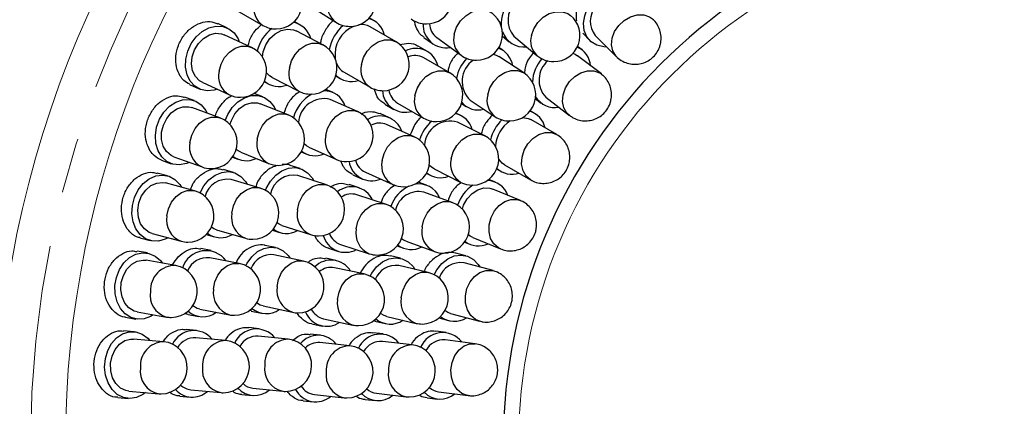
# Model space of a CAD drawing. Header units: millimetres. Extents: x -201 to 202, y 143 to 428.
# Tile 11 of 33: x 66 to 94, y 325 to 337. Entities that reach past the tile are written whole.
import ezdxf

# ---------------------------------------------------------------- set-up
doc = ezdxf.new("R2010")
doc.units = ezdxf.units.MM
doc.header["$LTSCALE"] = 0.25
doc.linetypes.add('CENTER', pattern=[50.8, 31.75, -6.35, 6.35, -6.35])
for name, color, linetype, lineweight in [('BASE', 7, 'Continuous', 20), ('CENTER', 1, 'CENTER', 9), ('COVER', 7, 'Continuous', 20), ('DIMENSION', 6, 'Continuous', 9)]:
    doc.layers.add(name, color=color, linetype=linetype, lineweight=lineweight)
doc.layers.add('PCB ASSY', color=7, linetype='Continuous')
doc.styles.add('VS Standard', font='msgothic.ttc', dxfattribs={"height": 3})
doc.dimstyles.new('VS Standard x0.5', dxfattribs={"dimtxt": 3, "dimasz": 3, "dimexe": 0.5, "dimexo": 0.8, "dimgap": 0.5, "dimtad": 3, "dimlfac": 2, "dimrnd": 0.0001, "dimzin": 9, "dimdsep": 46, "dimtxsty": 'VS Standard', "dimcen": 0, "dimaunit": 1, "dimadec": 0, "dimazin": 2, "dimtfac": 1, "dimtmove": 0, "dimatfit": 3, "dimfxl": 1, "dimtolj": 1, "dimtzin": 0, "dimarcsym": 0})

# ---------------------------------------------------------------- blocks, each defined once
blk = doc.blocks.new('*D309')
at = {"layer": 'Defpoints', "color": 0}
for p in [(94.818, 358.128), (69.27, 339.128), (70.136, 338.628), (53.42, 317.078), (94.818, 290.628)]:
    blk.add_point(p, dxfattribs=at)
at = {"layer": 'DIMENSION', "color": 0, "lineweight": -2}
for p, q in [((68.577, 339.528), (57.981, 345.646)), ((94.818, 289.828), (94.818, 281.842))]:
    blk.add_line(p, q, dxfattribs=at)
blk.add_arc((94.818, 324.378), 42.036, 154.0899, 265.9101, dxfattribs=at)
at = {"layer": 'DIMENSION', "color": 0}
for points in [[(57.449, 342.512), (56.566, 342.98), (58.414, 345.396)], [(91.802, 281.949), (91.838, 282.948), (94.818, 282.342)]]:
    blk.add_solid(points, dxfattribs=at)
at = {"layer": 'DIMENSION', "color": 0, "insert": (60.192, 304.386), "char_height": 3, "attachment_point": 5, "rotation": 300, "style": 'VS Standard'}
blk.add_mtext('\\A1;120%%d', dxfattribs=at)

msp = doc.modelspace()

# ---------------------------------------------------------------- linework, layer by layer
at = {"layer": 'BASE'}
for radius in [30, 28]:
    msp.add_circle((94.8179, 324.3778), radius, dxfattribs=at)
at = {"layer": 'CENTER'}
msp.add_circle((94.8179, 324.3778), 29, dxfattribs=at)
at = {"layer": 'COVER'}
msp.add_circle((94.8179, 324.3778), 15, dxfattribs=at)
at = {"layer": 'PCB ASSY'}
for p, q in [((71.7381, 336.8316), (72.4846, 336.4008)), ((73.8486, 336.9574), (74.5737, 336.4915)), ((71.464, 336.3249), (71.1909, 336.4522)), ((73.5322, 336.4294), (73.3783, 336.5088)), ((75.6654, 336.5424), (75.5341, 336.6181)), ((74.201, 335.8457), (73.4349, 336.2406)), ((76.3057, 335.9275), (75.5592, 336.3583)), ((81.6564, 336.1738), (81.8673, 335.963)), ((72.1554, 335.7682), (71.3742, 336.1323)), ((77.1027, 336.0544), (77.3452, 335.8782)), ((77.4701, 336.0502), (78.1675, 335.5437)), ((79.3559, 336.0911), (79.5484, 335.9296)), ((79.685, 336.0924), (80.3454, 335.5385)), ((82.0176, 336.1134), (82.6271, 335.5041)), ((77.201, 335.6561), (76.9415, 335.8059)), ((79.3681, 335.6873), (79.2511, 335.7643)), ((81.6375, 335.7009), (81.5087, 335.7997)), ((77.8413, 335.0412), (77.0948, 335.4721)), ((79.9716, 335.0363), (79.2514, 335.5098)), ((82.1919, 335.0076), (81.508, 335.5321)), ((74.8094, 335.0591), (75.5559, 334.6283)), ((70.7405, 334.7727), (71.5218, 334.4086)), ((72.5238, 334.7835), (72.6504, 334.7183)), ((72.7478, 334.9072), (73.5139, 334.5124)), ((74.5719, 334.9508), (74.7032, 334.8751)), ((70.3776, 334.7074), (70.6508, 334.5801)), ((74.4988, 334.4737), (74.2903, 334.5665)), ((75.7583, 334.3561), (75.6703, 334.5855)), ((70.5116, 334.244), (70.2284, 334.347)), ((72.483, 334.3515), (72.2341, 334.4511)), ((75.1998, 333.9292), (74.4124, 334.2796)), ((78.4273, 334.2564), (79.1475, 333.7829)), ((80.3015, 334.2996), (80.4659, 334.1735)), ((80.5953, 334.3422), (81.2792, 333.8177)), ((71.249, 333.7496), (70.439, 334.0443)), ((73.2043, 333.834), (72.4041, 334.1543)), ((75.9792, 334.1387), (76.2388, 333.9889)), ((76.345, 334.1729), (77.0916, 333.7421)), ((78.1811, 334.164), (78.3106, 334.0788)), ((80.2723, 333.8836), (80.1538, 333.952)), ((76.1186, 333.7529), (75.8449, 333.8747)), ((78.1596, 333.8173), (78.0211, 333.8868)), ((78.8346, 333.2406), (78.0643, 333.6273)), ((80.9124, 333.2686), (80.166, 333.6994)), ((76.8197, 333.2083), (76.0322, 333.5587)), ((73.582, 332.7747), (73.7161, 332.715)), ((73.8025, 332.9092), (74.59, 332.5587)), ((69.5704, 332.538), (69.8535, 332.435)), ((69.9262, 332.6347), (70.7362, 332.34)), ((71.6145, 332.6257), (71.7679, 332.5643)), ((71.8468, 332.7616), (72.6471, 332.4414)), ((74.7847, 332.3587), (74.7187, 332.5182)), ((71.6361, 332.1833), (71.3473, 332.268)), ((73.5548, 332.2945), (73.2692, 332.3872)), ((77.3913, 332.2868), (78.1616, 331.9001)), ((79.1916, 332.2847), (79.3101, 332.2164)), ((79.4164, 332.4006), (80.1628, 331.9698)), ((69.7442, 332.088), (69.4531, 332.166)), ((72.4033, 331.7367), (71.5762, 331.9794)), ((74.3089, 331.8262), (73.4891, 332.0924)), ((75.0622, 332.116), (75.336, 331.9942)), ((75.4224, 332.1883), (76.2098, 331.8379)), ((77.1709, 332.1597), (77.296, 332.0969)), ((79.156, 331.9037), (78.9645, 331.983)), ((70.5218, 331.6598), (69.6892, 331.8828)), ((75.2411, 331.7469), (74.956, 331.8395)), ((77.1764, 331.8195), (76.9402, 331.9054)), ((79.8709, 331.3776), (79.0746, 331.7072)), ((75.9953, 331.2786), (75.1755, 331.5448)), ((77.9138, 331.3252), (77.1038, 331.6198)), ((71.1539, 330.5401), (71.981, 330.2974)), ((72.761, 330.5283), (72.9602, 330.4636)), ((73.0259, 330.6657), (73.8456, 330.3995)), ((68.9552, 330.3065), (69.2463, 330.2285)), ((69.3013, 330.4338), (70.1339, 330.2109)), ((70.8585, 330.4053), (71.0941, 330.3362)), ((74.022, 330.2729), (73.976, 330.3768)), ((78.501, 330.3216), (79.2973, 329.992)), ((70.9991, 329.9444), (70.7036, 330.0013)), ((72.8437, 330.0285), (72.55, 330.0909)), ((74.3616, 330.0086), (74.6466, 329.916)), ((74.7122, 330.1181), (75.532, 329.8519)), ((76.3335, 330.0777), (76.5183, 330.0105)), ((76.591, 330.2102), (77.401, 329.9155)), ((78.2697, 330.1872), (78.4196, 330.1251)), ((69.1676, 329.8734), (68.8708, 329.9257)), ((69.9796, 329.5146), (69.1308, 329.6641)), ((71.8053, 329.5728), (70.9589, 329.7357)), ((73.6427, 329.6416), (72.7996, 329.8207)), ((74.5781, 329.6602), (74.2849, 329.7225)), ((76.4318, 329.7212), (76.1409, 329.79)), ((78.3077, 329.7951), (78.0198, 329.8721)), ((75.3771, 329.2733), (74.5339, 329.4524)), ((77.2215, 329.3158), (76.3828, 329.5144)), ((79.0851, 329.3667), (78.2526, 329.5896)), ((70.6753, 328.2628), (71.5217, 328.0998)), ((72.488, 328.3534), (73.3311, 328.1743)), ((68.537, 328.0298), (68.8337, 327.9776)), ((68.8705, 328.1868), (69.7194, 328.0373)), ((70.3398, 328.111), (70.6351, 328.0541)), ((72.0898, 328.2374), (72.1531, 328.2203)), ((72.15, 328.2079), (72.4438, 328.1455)), ((73.525, 328.0605), (73.466, 328.1609)), ((74.2223, 327.9851), (75.0654, 327.806)), ((76.0371, 328.0548), (76.8759, 327.8561)), ((77.5298, 328.0105), (77.8097, 327.9356)), ((77.8648, 328.141), (78.6972, 327.9181)), ((70.5778, 327.6551), (70.2782, 327.6836)), ((72.3734, 327.7007), (72.0748, 327.732)), ((73.8852, 327.8394), (74.1782, 327.7772)), ((75.6508, 327.943), (75.6995, 327.9236)), ((75.6973, 327.9169), (75.9882, 327.848)), ((68.7863, 327.6169), (68.486, 327.6431)), ((69.6264, 327.3302), (68.7678, 327.4052)), ((71.4157, 327.3618), (70.5576, 327.4435)), ((73.2085, 327.3994), (72.3513, 327.4893)), ((74.1368, 327.5156), (73.8387, 327.5469)), ((75.9358, 327.5505), (75.6388, 327.5852)), ((77.7418, 327.5937), (77.4463, 327.6325)), ((74.9718, 327.2144), (74.1146, 327.3043)), ((76.7673, 327.2396), (75.9111, 327.3395)), ((78.5685, 327.2705), (77.7141, 327.3828)), ((72.1947, 325.9975), (73.052, 325.9076)), ((68.3186, 325.7254), (68.6188, 325.6992)), ((68.6373, 325.9109), (69.496, 325.8359)), ((70.0956, 325.7673), (70.3952, 325.7388)), ((70.4153, 325.9503), (71.2734, 325.8685)), ((71.8739, 325.8175), (72.1726, 325.7862)), ((73.2032, 325.8707), (73.1775, 325.9131)), ((73.9581, 325.8125), (74.8153, 325.7225)), ((75.7373, 325.8496), (76.5934, 325.7497)), ((77.1954, 325.724), (77.4909, 325.6851)), ((77.5186, 325.896), (78.3731, 325.7837)), ((73.6378, 325.6324), (73.9359, 325.6012)), ((75.4157, 325.6732), (75.7126, 325.6385))]:
    msp.add_line(p, q, dxfattribs=at)
at = {"layer": 'PCB ASSY', "flags": 128}
for points in [[(82.354, 335.7772), (82.2605, 335.7816), (82.0662, 335.8306), (81.9022, 335.9307), (81.7788, 336.0756), (81.7036, 336.2562), (81.6815, 336.4611), (81.7138, 336.6775), (81.7986, 336.8918), (81.8809, 337.0257)], [(77.9743, 336.1505), (78.0408, 336.3475), (78.1533, 336.5285), (78.3027, 336.6789), (78.4768, 336.7865), (78.6615, 336.8426), (78.842, 336.8426), (79.0035, 336.7865), (79.049, 336.7574)], [(80.1838, 336.1131), (80.2528, 336.3072), (80.3684, 336.4855), (80.5211, 336.6337), (80.6987, 336.7397), (80.8866, 336.7949), (81.0698, 336.7949), (81.2333, 336.7397), (81.3093, 336.6877)], [(82.6257, 335.5056), (82.6082, 335.5242), (82.5198, 335.6694), (82.4831, 335.8442), (82.501, 336.0344), (82.572, 336.2246), (82.6905, 336.3994), (82.8467, 336.5446), (83.0282, 336.6485), (83.2201, 336.7026), (83.4069, 336.7026), (83.5734, 336.6485), (83.6859, 336.5662)], [(71.1714, 334.5719), (71.0823, 334.5442), (70.883, 334.5238), (70.6946, 334.5617), (70.5291, 334.6557), (70.3967, 334.7997), (70.3058, 334.9847), (70.2622, 335.1991), (70.2685, 335.4294), (70.3244, 335.6612), (70.4264, 335.8798), (70.568, 336.0717), (70.7403, 336.2246), (70.9326, 336.329), (71.1327, 336.3783), (71.3281, 336.3695), (71.5064, 336.303), (71.6566, 336.1831), (71.7691, 336.0173), (71.8051, 335.9315)], [(70.7405, 334.7727), (70.6674, 334.8152), (70.5466, 334.9379), (70.4671, 335.1023), (70.4354, 335.2951), (70.4541, 335.5006), (70.5217, 335.7023), (70.6327, 335.8837), (70.7781, 336.0301), (70.9461, 336.1298), (71.1231, 336.1746), (71.2948, 336.1609), (71.3742, 336.1323)], [(72.4661, 335.4992), (72.4905, 335.6459), (72.566, 335.8447), (72.6841, 336.0215), (72.8352, 336.1621), (73.007, 336.255), (73.1857, 336.2928), (73.3567, 336.2723), (73.4349, 336.2406)], [(73.2415, 335.179), (73.3004, 335.3818), (73.4045, 335.5681), (73.5453, 335.7228), (73.7113, 335.8336), (73.8892, 335.8913), (74.0646, 335.8913), (74.201, 335.8457)], [(75.3097, 335.2779), (75.3713, 335.4789), (75.4782, 335.6637), (75.6218, 335.8172), (75.7904, 335.927), (75.9704, 335.9842), (76.1472, 335.9842), (76.3057, 335.9275)], [(71.2265, 335.0884), (71.2831, 335.2924), (71.3846, 335.4799), (71.523, 335.6357), (71.6869, 335.7471), (71.8631, 335.8052), (72.0373, 335.8052), (72.1554, 335.7682)], [(81.377, 335.6029), (81.4368, 335.5772), (81.508, 335.5321)], [(79.0913, 335.5768), (79.177, 335.5496), (79.2514, 335.5098)], [(72.7478, 334.9072), (72.6764, 334.9525), (72.5872, 335.0421)], [(76.8453, 334.3917), (76.9069, 334.5927), (77.0138, 334.7775), (77.1574, 334.931), (77.3261, 335.0408), (77.5061, 335.098), (77.6829, 335.098), (77.8413, 335.0412)], [(78.9315, 334.4096), (78.9961, 334.6084), (79.1062, 334.7912), (79.2531, 334.943), (79.4248, 335.0516), (79.6074, 335.1082), (79.7862, 335.1082), (79.9466, 335.0516), (79.9716, 335.0363)], [(81.2799, 333.8172), (81.2063, 333.8873), (81.1194, 334.0368), (81.0823, 334.2168), (81.0982, 334.4127), (81.1657, 334.6085), (81.2794, 334.7885), (81.4301, 334.938), (81.6054, 335.045), (81.7913, 335.1008), (81.9727, 335.1008), (82.1349, 335.045), (82.1923, 335.0073)], [(70.3729, 332.4722), (70.2866, 332.4368), (70.0898, 332.3991), (69.8988, 332.4205), (69.7257, 332.4996), (69.5813, 332.6315), (69.4747, 332.8079), (69.4125, 333.0177), (69.3987, 333.2477), (69.4342, 333.4835), (69.5167, 333.7102), (69.6411, 333.9136), (69.7994, 334.081), (69.9819, 334.2018), (70.1769, 334.2683), (70.3723, 334.2766), (70.5558, 334.2259), (70.7158, 334.1195), (70.8424, 333.9642), (70.8857, 333.8818)], [(71.3978, 333.6759), (71.4717, 333.8496), (71.6024, 334.049), (71.766, 334.2112), (71.9522, 334.3261), (72.1493, 334.3865), (72.3448, 334.3885), (72.5266, 334.332), (72.6832, 334.2207), (72.8047, 334.0614), (72.8454, 333.9777)], [(71.5382, 333.5594), (71.5768, 333.6776), (71.6775, 333.8649), (71.8145, 334.0192), (71.9768, 334.128), (72.151, 334.1825), (72.3232, 334.1784), (72.4041, 334.1543)], [(69.9262, 332.6347), (69.8497, 332.6706), (69.7186, 332.7824), (69.6251, 332.9392), (69.5767, 333.1285), (69.5774, 333.3349), (69.6272, 333.5416), (69.722, 333.732), (69.854, 333.8906), (70.0127, 334.0045), (70.1851, 334.0646), (70.3574, 334.0659), (70.439, 334.0443)], [(74.2845, 333.244), (74.3399, 333.4485), (74.4403, 333.6365), (74.5776, 333.7927), (74.7405, 333.9045), (74.916, 333.9627), (75.0897, 333.9627), (75.1998, 333.9292)], [(70.388, 333.0448), (70.4388, 333.2514), (70.5345, 333.4412), (70.6673, 333.599), (70.8264, 333.7118), (70.999, 333.7706), (71.1711, 333.7706), (71.249, 333.7496)], [(72.3186, 333.1377), (72.3715, 333.3434), (72.4694, 333.5325), (72.6042, 333.6895), (72.7651, 333.8019), (72.939, 333.8604), (73.1118, 333.8604), (73.2043, 333.834)], [(79.9397, 333.7631), (80.0894, 333.7348), (80.166, 333.6994)], [(75.9043, 332.5231), (75.9598, 332.7277), (76.0602, 332.9157), (76.1974, 333.0718), (76.3604, 333.1836), (76.5359, 333.2418), (76.7096, 333.2418), (76.8197, 333.2083)], [(77.8832, 332.5704), (77.9415, 332.7734), (78.0449, 332.9601), (78.1851, 333.1151), (78.3505, 333.226), (78.528, 333.2838), (78.703, 333.2838), (78.8346, 333.2406)], [(80.1649, 331.9686), (80.162, 331.9703), (80.0332, 332.0801), (79.9453, 332.2335), (79.9054, 332.4182), (79.9166, 332.6192), (79.9782, 332.8202), (80.0851, 333.0049), (80.2287, 333.1584), (80.3973, 333.2682), (80.5772, 333.3254), (80.754, 333.3254), (80.9132, 333.2682), (80.9143, 333.2676)], [(71.8468, 332.7616), (71.7715, 332.8), (71.7146, 332.8419)], [(73.8025, 332.9092), (73.7287, 332.9504), (73.6636, 333.0038)], [(79.4164, 332.4006), (79.3473, 332.4493), (79.2481, 332.5646)], [(70.681, 331.597), (70.7882, 331.7984), (70.9357, 331.9755), (71.1101, 332.1076), (71.3005, 332.1864), (71.495, 332.207), (71.6813, 332.168), (71.8478, 332.0721), (71.9839, 331.925), (72.0324, 331.8456)], [(72.557, 331.6723), (72.5791, 331.7263), (72.6963, 331.934), (72.8487, 332.1068), (73.0268, 332.2338), (73.2194, 332.3072), (73.4144, 332.3222), (73.5996, 332.278), (73.7632, 332.1773), (73.8951, 332.0264), (73.9413, 331.9456)], [(77.3913, 332.2868), (77.3195, 332.3314), (77.2532, 332.3918)], [(69.7605, 330.3108), (69.6775, 330.2681), (69.4848, 330.2134), (69.2927, 330.2181), (69.1133, 330.2818), (68.958, 330.4006), (68.8364, 330.567), (68.7562, 330.7706), (68.7224, 330.9985), (68.7372, 331.2365), (68.7996, 331.4696), (68.9058, 331.6831), (69.0489, 331.8636), (69.2202, 331.9998), (69.4087, 332.0831), (69.6026, 332.1083), (69.7898, 332.0738), (69.9585, 331.9818), (70.0981, 331.8381), (70.1484, 331.7598)], [(69.3013, 330.4338), (69.2219, 330.463), (69.0816, 330.5628), (68.9747, 330.7109), (68.9101, 330.8953), (68.8928, 331.1009), (68.9244, 331.3112), (69.0022, 331.5092), (69.1199, 331.6786), (69.2681, 331.806), (69.4346, 331.8808), (69.6061, 331.8971), (69.6892, 331.8828)], [(69.7292, 330.9353), (69.7737, 331.1439), (69.8631, 331.3356), (69.9902, 331.4949), (70.1446, 331.6089), (70.3139, 331.6682), (70.4843, 331.6682), (70.5218, 331.6598)], [(71.592, 331.0171), (71.6383, 331.2252), (71.7295, 331.4164), (71.8581, 331.5753), (72.0138, 331.689), (72.1839, 331.7482), (72.3547, 331.7482), (72.4033, 331.7367)], [(73.4753, 331.1129), (73.5236, 331.3203), (73.6168, 331.5109), (73.7473, 331.6693), (73.9046, 331.7826), (74.0758, 331.8417), (74.2472, 331.8417), (74.3089, 331.8262)], [(78.2048, 331.133), (78.2419, 331.2405), (78.3449, 331.4266), (78.4837, 331.5792), (78.6472, 331.6861), (78.822, 331.7385), (78.9941, 331.7323), (79.0746, 331.7072)], [(79.2976, 329.9919), (79.2375, 330.0219), (79.1078, 330.134), (79.0168, 330.2908), (78.9716, 330.4795), (78.9761, 330.6848), (79.0299, 330.8901), (79.1285, 331.0787), (79.2641, 331.2355), (79.4255, 331.3476), (79.5999, 331.4061), (79.7729, 331.4061), (79.8706, 331.3777)], [(75.1616, 330.5653), (75.21, 330.7727), (75.3032, 330.9633), (75.4337, 331.1217), (75.5909, 331.235), (75.7621, 331.2941), (75.9335, 331.2941), (75.9953, 331.2786)], [(77.0528, 330.6204), (77.1036, 330.8269), (77.1993, 331.0168), (77.3321, 331.1745), (77.4912, 331.2873), (77.6638, 331.3461), (77.8359, 331.3461), (77.9138, 331.3252)], [(71.1539, 330.5401), (71.0753, 330.5711), (71.0055, 330.614)], [(73.0259, 330.6657), (72.9481, 330.699), (72.8881, 330.7374)], [(76.591, 330.2102), (76.5145, 330.2462), (76.4589, 330.2841)], [(78.501, 330.3216), (78.4261, 330.3609), (78.3742, 330.3997)], [(71.9916, 329.5107), (72.0276, 329.5802), (72.1612, 329.768), (72.325, 329.913), (72.5089, 330.0061), (72.7013, 330.0414), (72.89, 330.0168), (73.0633, 329.9337), (73.2102, 329.7975), (73.2646, 329.7219)], [(69.3387, 328.1044), (69.2598, 328.0546), (69.0726, 327.9833), (68.8808, 327.9712), (68.6966, 328.019), (68.5315, 328.1239), (68.3958, 328.2791), (68.2982, 328.4749), (68.2447, 328.699), (68.2387, 328.9373), (68.2805, 329.1749), (68.3677, 329.3969), (68.4946, 329.5892), (68.6533, 329.7398), (68.8338, 329.8392), (69.0248, 329.8812), (69.2143, 329.8632), (69.3904, 329.7863), (69.5419, 329.6552), (69.5989, 329.5816)], [(68.8705, 328.1868), (68.789, 328.209), (68.6405, 328.2962), (68.5211, 328.4345), (68.4406, 328.6125), (68.4055, 328.8158), (68.4186, 329.0281), (68.4789, 329.232), (68.5814, 329.4111), (68.7179, 329.5509), (68.8773, 329.64), (69.0467, 329.6712), (69.1308, 329.6641)], [(75.5606, 329.2085), (75.6055, 329.292), (75.7433, 329.4766), (75.9105, 329.6177), (76.0965, 329.7065), (76.2897, 329.7373), (76.4778, 329.7083), (76.6491, 329.6212), (76.7928, 329.4816), (76.8454, 329.4048)], [(77.3943, 329.2516), (77.4692, 329.3901), (77.6124, 329.5706), (77.7836, 329.7068), (77.9721, 329.7901), (78.1661, 329.8153), (78.3533, 329.7809), (78.522, 329.6889), (78.6615, 329.5451), (78.712, 329.4666)], [(71.0684, 328.8363), (71.1075, 329.0462), (71.1916, 329.239), (71.314, 329.3993), (71.4646, 329.5139), (71.6314, 329.5736), (71.8008, 329.5736), (71.8053, 329.5728)], [(72.891, 328.908), (72.9315, 329.1176), (73.0171, 329.3101), (73.1407, 329.4701), (73.2923, 329.5846), (73.4598, 329.6443), (73.6294, 329.6443), (73.6427, 329.6416)], [(78.6975, 327.918), (78.5771, 327.9691), (78.4449, 328.083), (78.3488, 328.2422), (78.2967, 328.4339), (78.2927, 328.6424), (78.3372, 328.851), (78.4266, 329.0426), (78.5536, 329.2018), (78.708, 329.3158), (78.8772, 329.3751), (79.0476, 329.3751), (79.085, 329.3667)], [(74.6253, 328.5397), (74.6659, 328.7492), (74.7514, 328.9418), (74.875, 329.1018), (75.0267, 329.2163), (75.1941, 329.2759), (75.3637, 329.2759), (75.3771, 329.2733)], [(76.4516, 328.5859), (76.494, 328.7951), (76.5812, 328.9873), (76.7064, 329.147), (76.8593, 329.2613), (77.0275, 329.3208), (77.1974, 329.3208), (77.2215, 329.3158)], [(70.6753, 328.2628), (70.5941, 328.2862), (70.471, 328.3561)], [(72.488, 328.3534), (72.4072, 328.3784), (72.2999, 328.4395)], [(76.0371, 328.0548), (75.957, 328.0816), (75.8565, 328.141)], [(77.8648, 328.141), (77.7854, 328.1702), (77.7032, 328.2197)], [(69.1109, 325.8695), (69.0366, 325.813), (68.8563, 325.7257), (68.6663, 325.6969), (68.4786, 325.7286), (68.305, 325.8186), (68.1563, 325.9614), (68.042, 326.1479), (67.9692, 326.3665), (67.9424, 326.6034), (67.9634, 326.8438), (68.0309, 327.0725), (68.1405, 327.2751), (68.2855, 327.439), (68.4567, 327.5538), (68.6433, 327.6123), (68.8336, 327.6108), (69.0158, 327.5495), (69.1782, 327.4322), (69.2413, 327.3639)], [(68.6373, 325.9109), (68.5541, 325.9258), (68.3986, 325.9998), (68.2676, 326.1271), (68.1719, 326.2974), (68.1192, 326.497), (68.1138, 326.7096), (68.156, 326.918), (68.2426, 327.1053), (68.3664, 327.2564), (68.5174, 327.3591), (68.6834, 327.4049), (68.7678, 327.4052)], [(78.373, 325.7837), (78.35, 325.7873), (78.191, 325.8472), (78.0548, 325.9622), (77.9522, 326.123), (77.8917, 326.3165), (77.878, 326.5271), (77.9124, 326.7376), (77.9921, 326.9311), (78.1105, 327.0919), (78.2581, 327.2069), (78.4229, 327.2669), (78.5686, 327.2705)]]:
    msp.add_lwpolyline(points, dxfattribs=at)
at = {"layer": 'PCB ASSY'}
for centre, radius, start, end in [((94.8179, 324.3778), 15.4428, 0.01, 0), ((72.8595, 337.0504), 0.75, 270, 60.01), ((74.9791, 337.1225), 0.75, 270, 57.28273), ((77.1736, 337.1924), 0.75, 270, 54.01), ((72.8134, 336.8969), 0.5951, 165.05362, 236.47083), ((74.9248, 336.969), 0.5927, 164.98809, 233.67274), ((80.3802, 336.4509), 1.0602, 140.49016, 183.86221), ((80.2237, 336.5544), 0.7097, 134.74402, 220.61692), ((78.6082, 336.1505), 0.75, 270, 54.01), ((82.5265, 336.5217), 0.6524, 138.88527, 218.74018), ((73.2326, 335.8523), 0.6476, 15.26244, 79.0326), ((74.9791, 337.1225), 0.75, 237.28273, 270), ((75.3372, 335.9796), 0.6492, 12.55721, 73.67918), ((77.1736, 337.1924), 0.75, 234.01, 270), ((77.7355, 336.4198), 0.6599, 177.48755, 280.40794), ((77.7994, 336.475), 0.5375, 182.91422, 232.22417), ((80.8273, 336.1131), 0.75, 270, 50.01), ((73.4716, 335.377), 1.1872, 128.17584, 166.02166), ((72.8595, 337.0504), 0.75, 240.01, 270), ((75.5575, 335.4934), 1.19, 130.5016, 169.51837), ((75.4318, 335.5659), 0.8807, 111.95538, 188.06464), ((75.3124, 335.9184), 0.5044, 60.7154, 99.26076), ((79.9646, 336.4234), 0.642, 198.21965, 277.57044), ((75.9308, 335.2779), 0.75, 270, 60.01), ((78.5332, 335.9943), 0.5804, 164.38529, 230.93799), ((80.7269, 335.9558), 0.5654, 163.8407, 227.56165), ((71.8386, 335.0884), 0.75, 270, 65.01), ((73.8575, 335.179), 0.75, 270, 62.73727), ((76.8675, 335.0842), 0.6564, 13.23248, 116.91211), ((79.0045, 335.1424), 0.6528, 9.36349, 68.61824), ((81.2387, 335.1857), 0.6492, 5.03478, 66.32218), ((75.0669, 335.4929), 0.5044, 200.76069, 239.30319), ((76.8408, 334.9984), 0.5375, 61.79545, 111.10633), ((79.2012, 334.6453), 1.1917, 137.18517, 168.50903), ((78.6082, 336.1505), 0.75, 234.01, 270), ((78.9421, 334.7933), 0.7438, 124.57689, 226.20669), ((81.335, 334.7065), 1.1244, 138.95335, 176.35399), ((80.8273, 336.1131), 0.75, 230.01, 270), ((81.1279, 334.8326), 0.7239, 130.54793, 222.63564), ((71.8221, 334.943), 0.613, 166.28414, 240.66594), ((73.8276, 335.0296), 0.6049, 165.6939, 238.76364), ((75.8849, 335.1245), 0.5953, 165.06816, 236.45658), ((77.4664, 334.3917), 0.75, 270, 60.01), ((79.5596, 334.4096), 0.75, 270, 56.67667), ((72.9449, 335.2929), 0.6442, 229.98766, 290.47707), ((75.0248, 335.4346), 0.6437, 226.05189, 287.75158), ((73.8575, 335.179), 0.75, 242.73727, 270), ((74.2359, 333.8819), 0.6441, 18.5051, 90.86687), ((75.9308, 335.2779), 0.75, 240.01, 270), ((76.5704, 334.5683), 0.6599, 183.48733, 286.40807), ((76.6281, 334.6298), 0.5375, 188.91367, 238.2245), ((71.8386, 335.0884), 0.75, 245.01, 270), ((74.4484, 333.4489), 1.1308, 119.8586, 164.54331), ((74.2379, 333.5614), 0.7391, 76.34276, 175.54326), ((77.42, 334.2381), 0.5949, 165.03769, 236.48704), ((78.6643, 334.6184), 0.6435, 222.21731, 284.42279), ((79.5015, 334.2554), 0.5904, 164.86663, 233.16807), ((80.858, 334.6831), 0.6406, 210.77921, 280.31455), ((74.8949, 333.244), 0.75, 270, 66.01), ((79.9409, 333.3185), 0.6528, 12.67617, 71.91542), ((70.9926, 333.0448), 0.75, 270, 70.01), ((72.9257, 333.1377), 0.75, 270, 68.19182), ((75.8468, 333.1492), 0.6564, 19.23242, 122.91225), ((78.1147, 332.7628), 1.1917, 131.51052, 162.83522), ((77.4664, 334.3917), 0.75, 240.01, 270), ((77.8569, 332.9131), 0.7438, 73.81094, 175.44544), ((77.865, 333.2365), 0.6489, 15.88567, 77.51414), ((80.1784, 332.8265), 1.2056, 134.08377, 165.93622), ((79.5596, 334.4096), 0.75, 236.67667, 270), ((80.0599, 332.8949), 0.9033, 122.13264, 177.88741), ((75.8291, 333.0611), 0.5375, 67.79518, 117.10655), ((72.9274, 332.9993), 0.6244, 167.18942, 243.31943), ((74.8842, 333.1006), 0.6166, 166.55914, 241.50129), ((76.5148, 332.5231), 0.75, 270, 66.01), ((78.4981, 332.5704), 0.75, 270, 63.34333), ((71.0044, 332.9109), 0.6308, 167.74473, 244.83137), ((73.9774, 333.3057), 0.6443, 233.09259, 293.73935), ((72.0067, 333.1637), 0.6435, 233.80546, 295.93786), ((74.8949, 333.244), 0.75, 246.01, 270), ((75.6051, 332.6051), 0.6599, 189.48728, 292.40815), ((75.6561, 332.6724), 0.5375, 194.91555, 244.22275), ((76.504, 332.3798), 0.6166, 166.55882, 241.50158), ((78.4718, 332.4219), 0.6071, 165.84699, 239.27094), ((70.9926, 333.0448), 0.75, 250.01, 270), ((72.9257, 333.1377), 0.75, 248.19182, 270), ((79.6337, 332.786), 0.6528, 228.1035, 287.34505), ((71.4638, 331.3245), 0.6645, 80.25475, 164.77442), ((73.3593, 331.4291), 0.6759, 78.92464, 167.92251), ((77.5859, 332.6843), 0.6527, 231.40051, 290.65779), ((78.9077, 331.3048), 0.6452, 19.98752, 88.95869), ((70.3278, 330.9353), 0.75, 270, 75.01), ((72.1921, 331.0171), 0.75, 270, 73.64636), ((74.0773, 331.1129), 0.75, 270, 72.01), ((75.0338, 331.1182), 0.6564, 25.23233, 128.9123), ((77.1297, 330.8489), 1.0458, 115.84461, 159.84311), ((76.5148, 332.5231), 0.75, 246.01, 270), ((76.9511, 330.9571), 0.68, 77.03009, 167.64897), ((76.9571, 331.2122), 0.642, 22.44916, 101.80058), ((79.1293, 330.8846), 1.1243, 123.66549, 161.06718), ((78.4981, 332.5704), 0.75, 243.34333, 270), ((75.0255, 331.0286), 0.5375, 73.79582, 123.10592), ((74.1001, 330.9844), 0.6378, 168.38404, 246.49149), ((75.7636, 330.5653), 0.75, 270, 72.01), ((77.6574, 330.6204), 0.75, 270, 70.01), ((70.3664, 330.816), 0.6483, 169.3944, 248.97697), ((72.2236, 330.8935), 0.6436, 168.92798, 247.84759), ((73.1592, 331.076), 0.6419, 234.16644, 299.78034), ((75.7864, 330.4368), 0.6378, 168.38404, 246.49153), ((77.6693, 330.4865), 0.6308, 167.74453, 244.83159), ((71.2758, 330.9532), 0.6409, 233.13628, 301.4269), ((72.1921, 331.0171), 0.75, 253.64636, 270), ((74.0773, 331.1129), 0.75, 252.01, 270), ((74.8504, 330.5517), 0.6599, 195.48718, 298.40824), ((74.8941, 330.6239), 0.5375, 200.91397, 250.22419), ((70.3278, 330.9353), 0.75, 255.01, 270), ((70.8507, 329.2297), 0.7098, 35.89872, 161.83045), ((76.7384, 330.616), 0.6423, 233.16916, 297.77462), ((78.6655, 330.7218), 0.6437, 233.40781, 295.27524), ((70.8865, 329.1309), 0.6092, 83.17652, 158.03249), ((72.7167, 329.2094), 0.6169, 82.27454, 160.18315), ((74.4376, 329.0132), 0.6564, 31.23228, 134.91229), ((75.7636, 330.5653), 0.75, 252.01, 270), ((77.6574, 330.6204), 0.75, 250.01, 270), ((69.9624, 328.8069), 0.7079, 88.60203, 182.50331), ((69.8495, 328.7759), 0.75, 270, 80.01), ((71.6635, 328.8363), 0.75, 270, 79.10091), ((73.4869, 328.908), 0.75, 270, 78.01), ((74.4387, 328.9234), 0.5375, 79.79515, 129.10664), ((76.3004, 328.8777), 0.642, 82.62533, 158.40079), ((78.1537, 328.9448), 0.6524, 81.27798, 161.13656), ((75.2212, 328.5397), 0.75, 270, 78.01), ((77.0487, 328.5859), 0.75, 270, 76.67667), ((71.7224, 328.731), 0.6624, 170.85746, 252.36091), ((73.5405, 328.7988), 0.6586, 170.45854, 251.45906), ((69.8903, 328.66), 0.6457, 169.65166, 254.65504), ((75.2749, 328.4305), 0.6587, 170.45892, 251.45868), ((77.0957, 328.4721), 0.6541, 169.97955, 250.35616), ((72.579, 328.7735), 0.6396, 230.15483, 305.77984), ((74.3503, 328.5071), 0.5375, 206.91459, 256.2237), ((69.8495, 328.7759), 0.75, 260.01, 270), ((70.7585, 328.6847), 0.6396, 228.61279, 306.85318), ((71.6635, 328.8363), 0.75, 259.10091, 270), ((73.4869, 328.908), 0.75, 258.01, 270), ((74.3144, 328.4307), 0.6599, 201.48741, 304.40801), ((76.1378, 328.4727), 0.6397, 229.80717, 304.4514), ((77.9772, 328.5561), 0.6402, 231.48623, 302.81473), ((72.2926, 327.0127), 0.6818, 38.77732, 155.93051), ((75.2212, 328.5397), 0.75, 258.01, 270), ((77.0487, 328.5859), 0.75, 256.67667, 270), ((70.5045, 326.9693), 0.6792, 39.19284, 154.89548), ((70.5286, 326.8789), 0.5654, 87.05217, 150.03058), ((72.3242, 326.9091), 0.5809, 87.33296, 150.41442), ((73.2321, 326.7038), 0.696, 91.94612, 184.14878), ((73.1302, 326.6535), 0.75, 270, 84.01), ((74.0648, 326.8575), 0.6564, 37.23261, 140.91195), ((75.8465, 326.8626), 0.6827, 38.15856, 155.84167), ((77.6409, 326.9031), 0.6865, 37.48643, 157.18988), ((69.6601, 326.6381), 0.6929, 92.7821, 184.55743), ((69.5612, 326.5831), 0.75, 270, 85.01), ((71.4448, 326.6681), 0.6943, 92.40219, 184.37183), ((71.3445, 326.6151), 0.75, 270, 84.55545), ((74.0752, 326.7683), 0.5375, 85.79448, 135.10737), ((74.9955, 326.5188), 0.696, 91.94612, 184.14876), ((74.8936, 326.4685), 0.75, 270, 84.01), ((75.8777, 326.7583), 0.5821, 86.70223, 150.35072), ((76.7842, 326.5418), 0.698, 91.38887, 183.87558), ((76.6803, 326.4946), 0.75, 270, 83.34333), ((77.6732, 326.7973), 0.587, 86.00828, 151.80778), ((69.6238, 326.4852), 0.6617, 171.49325, 258.86153), ((71.4052, 326.5155), 0.6603, 171.32086, 258.4802), ((73.1886, 326.5518), 0.6585, 171.11566, 258.02185), ((74.952, 326.3667), 0.6585, 171.1157, 258.02179), ((76.7359, 326.3904), 0.6564, 170.86628, 257.46174), ((70.4689, 326.4503), 0.5029, 226.47105, 263.88027), ((72.2414, 326.4321), 0.645, 222.6259, 311.35037), ((72.2526, 326.4952), 0.501, 227.39658, 263.37299), ((74.0308, 326.345), 0.5375, 212.9134, 262.22478), ((77.5884, 326.3888), 0.4978, 228.42895, 261.93776), ((69.5612, 326.5831), 0.75, 265.01, 270), ((70.4577, 326.3862), 0.6458, 221.60745, 311.8501), ((71.3445, 326.6151), 0.75, 264.55545, 270), ((73.1302, 326.6535), 0.75, 264.01, 270), ((74.0031, 326.2653), 0.6599, 207.48724, 310.40821), ((74.8936, 326.4685), 0.75, 264.01, 270), ((75.789, 326.2833), 0.6447, 222.54257, 310.69985), ((75.8006, 326.3459), 0.5003, 227.27973, 262.72115), ((76.6803, 326.4946), 0.75, 263.34333, 270), ((77.5767, 326.3276), 0.6439, 223.85199, 309.94542)]:
    msp.add_arc(centre, radius, start, end, dxfattribs=at)
for points, knots in [([(81.66, 337.2268), (81.6131, 337.1523), (81.5092, 336.9874), (81.4584, 336.7385), (81.473, 336.5872), (81.4787, 336.5287)], [0, 0, 0, 0, 0.3351998, 0.7428933, 1, 1, 1, 1]), ([(70.1099, 334.9466), (70.0683, 335.0304), (69.9853, 335.1979), (69.9707, 335.5115), (70.0429, 335.8276), (70.2006, 336.1166), (70.4245, 336.345), (70.6882, 336.485), (70.959, 336.5305), (71.1149, 336.4751), (71.1897, 336.4485)], [0, 0, 0, 0, 0.1262076, 0.2524152, 0.3786191, 0.5047967, 0.6309645, 0.7571534, 0.8833627, 1, 1, 1, 1]), ([(74.5034, 336.5367), (74.5015, 336.5355), (74.4139, 336.4787), (74.2844, 336.2912), (74.1574, 336.0616), (74.1403, 335.9188), (74.1356, 335.8794)], [0, 0, 0, 0, 0.0093418, 0.4254963, 0.841534, 1, 1, 1, 1]), ([(76.9328, 336.2429), (76.8885, 336.3233), (76.839, 336.4134), (76.8413, 336.5248), (76.8415, 336.5367)], [0, 0, 0, 0, 0.8926524, 1, 1, 1, 1]), ([(83.8874, 335.8637), (83.8969, 335.9227), (83.9162, 336.0421), (83.8903, 336.2253), (83.8205, 336.395), (83.7478, 336.5119), (83.6912, 336.5574), (83.6824, 336.5644)], [0, 0, 0, 0, 0.2342634, 0.4738752, 0.7145046, 0.9560226, 1, 1, 1, 1]), ([(72.0599, 335.8127), (72.0701, 335.8615), (72.102, 336.014), (72.235, 336.2385), (72.3779, 336.3664), (72.4431, 336.4248)], [0, 0, 0, 0, 0.203766, 0.6367291, 1, 1, 1, 1]), ([(77.1097, 336.0648), (77.0828, 336.0797), (77.0089, 336.1207), (76.9624, 336.1953), (76.9328, 336.2429)], [0, 0, 0, 0, 0.36341271, 1, 1, 1, 1]), ([(76.4003, 335.8538), (76.489, 335.8703), (76.6693, 335.9041), (76.8591, 335.8693), (76.9311, 335.8077), (76.9383, 335.8015)], [0, 0, 0, 0, 0.4659127, 0.9465212, 1, 1, 1, 1]), ([(78.0736, 335.6118), (78.0334, 335.5702), (77.9189, 335.4518), (77.8192, 335.2542), (77.7985, 335.1109), (77.7925, 335.0694)], [0, 0, 0, 0, 0.2781656, 0.7911026, 1, 1, 1, 1]), ([(80.2473, 335.6208), (80.2062, 335.5736), (80.0945, 335.4451), (80.003, 335.2331), (79.9927, 335.0852), (79.9894, 335.0369)], [0, 0, 0, 0, 0.2811351, 0.7652901, 1, 1, 1, 1]), ([(82.6276, 335.5093), (82.635, 335.5), (82.6827, 335.4404), (82.804, 335.3669), (82.9764, 335.2985), (83.1564, 335.2777), (83.3325, 335.2983), (83.4998, 335.3595), (83.6526, 335.4612), (83.7774, 335.5997), (83.8533, 335.7405), (83.8785, 335.8316), (83.8874, 335.8637)], [0, 0, 0, 0, 0.0223071, 0.1434892, 0.2590689, 0.3706996, 0.4802415, 0.5899806, 0.7028657, 0.8223674, 0.9374826, 1, 1, 1, 1]), ([(70.3824, 334.716), (70.3233, 334.745), (70.2158, 334.7976), (70.1428, 334.9003), (70.1099, 334.9466)], [0, 0, 0, 0, 0.5492152, 1, 1, 1, 1]), ([(82.4689, 334.2565), (82.4773, 334.3159), (82.4942, 334.4359), (82.4642, 334.6182), (82.3923, 334.7875), (82.2988, 334.9215), (82.2185, 334.9801), (82.1879, 335.0023)], [0, 0, 0, 0, 0.2130253, 0.4297659, 0.6472912, 0.8657426, 1, 1, 1, 1]), ([(73.5259, 334.4904), (73.4786, 334.4601), (73.3471, 334.3759), (73.1836, 334.1604), (73.116, 333.9704), (73.0846, 333.882)], [0, 0, 0, 0, 0.2311523, 0.6423458, 1, 1, 1, 1]), ([(69.2522, 332.7959), (69.2084, 332.8801), (69.1209, 333.0486), (69.0966, 333.3653), (69.1581, 333.6853), (69.3052, 333.9789), (69.5197, 334.2123), (69.7759, 334.3556), (70.0254, 334.4044), (70.166, 334.3569), (70.2254, 334.3368)], [0, 0, 0, 0, 0.129335, 0.2586701, 0.3879965, 0.5172963, 0.6465924, 0.7759132, 0.90525, 1, 1, 1, 1]), ([(71.1162, 333.7979), (71.117, 333.8018), (71.139, 333.9103), (71.2627, 334.1013), (71.4298, 334.3048), (71.5561, 334.3675), (71.5954, 334.3871)], [0, 0, 0, 0, 0.0147794, 0.4164633, 0.8181246, 1, 1, 1, 1]), ([(75.9861, 334.1501), (75.9422, 334.1726), (75.8503, 334.2198), (75.7898, 334.3093), (75.7583, 334.3561)], [0, 0, 0, 0, 0.4778899, 1, 1, 1, 1]), ([(81.2842, 333.8216), (81.3172, 333.7958), (81.4001, 333.7313), (81.5592, 333.6771), (81.7407, 333.6555), (81.9182, 333.6784), (82.0839, 333.7409), (82.2332, 333.8419), (82.3586, 333.9816), (82.4355, 334.1264), (82.4604, 334.2233), (82.4689, 334.2565)], [0, 0, 0, 0, 0.0830947, 0.2083124, 0.3284263, 0.4452761, 0.5610124, 0.6783763, 0.800827, 0.9319285, 1, 1, 1, 1]), ([(75.3002, 333.8581), (75.3177, 333.8681), (75.4208, 333.9272), (75.619, 333.9446), (75.7714, 333.8936), (75.8432, 333.8696)], [0, 0, 0, 0, 0.0977327, 0.5752487, 1, 1, 1, 1]), ([(77.0347, 333.7749), (77.0305, 333.7721), (76.9423, 333.7127), (76.8139, 333.5335), (76.7417, 333.3459), (76.7079, 333.258)], [0, 0, 0, 0, 0.0259022, 0.5442319, 1, 1, 1, 1]), ([(79.0702, 333.8337), (79.0097, 333.7688), (78.8767, 333.6263), (78.7713, 333.4218), (78.7548, 333.3004), (78.7523, 333.282)], [0, 0, 0, 0, 0.4151825, 0.9111287, 1, 1, 1, 1]), ([(81.2754, 332.4855), (81.282, 332.5455), (81.2953, 332.6662), (81.2594, 332.8475), (81.1829, 333.0147), (81.0688, 333.1628), (80.9658, 333.2308), (80.9142, 333.2649)], [0, 0, 0, 0, 0.19726952, 0.39690451, 0.59703203, 0.79803613, 1, 1, 1, 1]), ([(69.5715, 332.54), (69.4968, 332.5753), (69.3732, 332.6337), (69.2865, 332.7499), (69.2522, 332.7959)], [0, 0, 0, 0, 0.6036732, 1, 1, 1, 1]), ([(80.1681, 331.9741), (80.1893, 331.9601), (80.2636, 331.9108), (80.4126, 331.8738), (80.5964, 331.864), (80.7728, 331.9), (80.9335, 331.9743), (81.0742, 332.0851), (81.1882, 332.2312), (81.251, 332.3713), (81.27, 332.46), (81.2754, 332.4855)], [0, 0, 0, 0, 0.0531415, 0.1865991, 0.3142277, 0.4379148, 0.5598172, 0.6826391, 0.8098472, 0.9453088, 1, 1, 1, 1]), ([(70.4006, 331.6923), (70.4263, 331.7539), (70.4937, 331.9152), (70.6837, 332.1168), (70.9322, 332.2628), (71.1671, 332.313), (71.2961, 332.2709), (71.3439, 332.2553)], [0, 0, 0, 0, 0.1468568, 0.3845632, 0.6223258, 0.8601113, 1, 1, 1, 1]), ([(72.8984, 332.379), (72.846, 332.3659), (72.7051, 332.3309), (72.501, 332.16), (72.3384, 331.9595), (72.2914, 331.8149), (72.2779, 331.7735)], [0, 0, 0, 0, 0.1975587, 0.5316319, 0.8657398, 1, 1, 1, 1]), ([(73.2686, 332.3859), (73.2665, 332.3871), (73.1989, 332.4259), (73.1157, 332.4178), (73.0351, 332.4099)], [0, 0, 0, 0, 0.0310845, 1, 1, 1, 1]), ([(75.0664, 332.1237), (75.0045, 332.1537), (74.8939, 332.2073), (74.8181, 332.3124), (74.7847, 332.3587)], [0, 0, 0, 0, 0.5597134, 1, 1, 1, 1]), ([(68.5827, 330.5807), (68.5367, 330.6654), (68.4447, 330.8349), (68.4109, 331.1542), (68.4621, 331.4773), (68.5989, 331.7742), (68.8044, 332.0112), (69.0535, 332.1559), (69.2818, 332.2069), (69.4064, 332.1668), (69.4497, 332.1528)], [0, 0, 0, 0, 0.1327811, 0.2655628, 0.3983309, 0.531073, 0.663819, 0.7965927, 0.929376, 1, 1, 1, 1]), ([(74.4206, 331.7639), (74.4554, 331.786), (74.5725, 331.8601), (74.7655, 331.8879), (74.8996, 331.8447), (74.9527, 331.8276)], [0, 0, 0, 0, 0.2036156, 0.6844927, 1, 1, 1, 1]), ([(76.2751, 331.82), (76.2175, 331.7817), (76.0778, 331.6887), (75.9352, 331.5036), (75.886, 331.3601), (75.8718, 331.3187)], [0, 0, 0, 0, 0.3330898, 0.8077235, 1, 1, 1, 1]), ([(78.1698, 331.8844), (78.1324, 331.8596), (78.0117, 331.7799), (77.873, 331.5954), (77.8152, 331.4314), (77.7932, 331.369)], [0, 0, 0, 0, 0.2181965, 0.7027676, 1, 1, 1, 1]), ([(80.3265, 330.5795), (80.3308, 330.64), (80.3394, 330.7615), (80.2961, 330.9411), (80.2138, 331.1064), (80.0917, 331.2444), (79.973, 331.3367), (79.8914, 331.3642), (79.8681, 331.3721)], [0, 0, 0, 0, 0.1834884, 0.3683198, 0.5533215, 0.7390784, 0.9255829, 1, 1, 1, 1]), ([(68.9564, 330.3135), (68.9433, 330.3147), (68.8452, 330.3235), (68.7117, 330.4204), (68.6186, 330.5361), (68.5827, 330.5807)], [0, 0, 0, 0, 0.0866689, 0.647853, 1, 1, 1, 1]), ([(79.2991, 329.995), (79.3508, 329.9759), (79.4612, 329.9351), (79.6412, 329.9303), (79.8196, 329.9653), (79.9811, 330.0406), (80.1203, 330.1506), (80.2319, 330.2932), (80.3002, 330.4411), (80.3192, 330.5409), (80.3265, 330.5795)], [0, 0, 0, 0, 0.1206858, 0.2577858, 0.3896328, 0.5183099, 0.6462991, 0.7767886, 0.9137231, 1, 1, 1, 1]), ([(74.3619, 330.0102), (74.3593, 330.0104), (74.2719, 330.0199), (74.1494, 330.114), (74.0575, 330.2286), (74.022, 330.2729)], [0, 0, 0, 0, 0.0185295, 0.6212747, 1, 1, 1, 1]), ([(69.8894, 329.5305), (69.9406, 329.6131), (70.0472, 329.7853), (70.2804, 329.9498), (70.5111, 330.0281), (70.6483, 329.9998), (70.7017, 329.9888)], [0, 0, 0, 0, 0.2594879, 0.5403529, 0.8212505, 1, 1, 1, 1]), ([(72.5491, 330.0881), (72.5445, 330.09), (72.4616, 330.1259), (72.2732, 330.0978), (72.0222, 329.9908), (71.8201, 329.8095), (71.7415, 329.6526), (71.7106, 329.591)], [0, 0, 0, 0, 0.01575178, 0.28557209, 0.55540465, 0.82531485, 1, 1, 1, 1]), ([(68.1532, 328.257), (68.0986, 328.3358), (67.9893, 328.4935), (67.9222, 328.8065), (67.9395, 329.1329), (68.0448, 329.4428), (68.2247, 329.7011), (68.4579, 329.8733), (68.6855, 329.9502), (68.819, 329.9228), (68.8688, 329.9126)], [0, 0, 0, 0, 0.1316776, 0.2633549, 0.3950206, 0.5266595, 0.6583002, 0.7899676, 0.921647, 1, 1, 1, 1]), ([(73.767, 329.5967), (73.7947, 329.6189), (73.8986, 329.7021), (74.0852, 329.7499), (74.2258, 329.7221), (74.283, 329.7109)], [0, 0, 0, 0, 0.177918, 0.6656102, 1, 1, 1, 1]), ([(76.1399, 329.7828), (76.0687, 329.795), (75.9129, 329.8218), (75.6634, 329.7317), (75.4294, 329.5569), (75.3238, 329.3806), (75.2728, 329.2954)], [0, 0, 0, 0, 0.2226964, 0.4875405, 0.7524844, 1, 1, 1, 1]), ([(78.0191, 329.8677), (77.9422, 329.8811), (77.7806, 329.9092), (77.5201, 329.8202), (77.29, 329.6352), (77.1456, 329.4611), (77.1091, 329.3509), (77.1064, 329.343)], [0, 0, 0, 0, 0.2282062, 0.4788942, 0.7297022, 0.9805696, 1, 1, 1, 1]), ([(79.6375, 328.5699), (79.6391, 328.6308), (79.6424, 328.7529), (79.5909, 328.9307), (79.5012, 329.0918), (79.3736, 329.2249), (79.2318, 329.3211), (79.1278, 329.3491), (79.0833, 329.3611)], [0, 0, 0, 0, 0.1730118, 0.3466653, 0.5201771, 0.6942735, 0.8691262, 1, 1, 1, 1]), ([(78.6995, 327.9244), (78.7327, 327.9143), (78.8267, 327.8857), (78.9883, 327.8925), (79.1663, 327.9368), (79.3242, 328.0219), (79.4567, 328.1395), (79.5591, 328.2866), (79.6182, 328.4348), (79.6322, 328.5326), (79.6375, 328.5699)], [0, 0, 0, 0, 0.0799935, 0.2260914, 0.3660323, 0.5019251, 0.6362073, 0.7719643, 0.9131236, 1, 1, 1, 1]), ([(68.5373, 328.0344), (68.5294, 328.0342), (68.4363, 328.0328), (68.2985, 328.1131), (68.1937, 328.2169), (68.1532, 328.257)], [0, 0, 0, 0, 0.0533806, 0.6350313, 1, 1, 1, 1]), ([(70.3399, 328.1136), (70.3356, 328.1135), (70.2997, 328.1126), (70.2681, 328.1339), (70.2403, 328.1527)], [0, 0, 0, 0, 0.1209621, 1, 1, 1, 1]), ([(73.8852, 327.8395), (73.885, 327.8395), (73.7996, 327.8392), (73.6696, 327.918), (73.5653, 328.0209), (73.525, 328.0605)], [0, 0, 0, 0, 0.0009382, 0.6144963, 1, 1, 1, 1]), ([(69.6258, 327.3282), (69.6503, 327.3679), (69.7289, 327.4953), (69.9244, 327.6237), (70.1286, 327.7005), (70.2445, 327.6772), (70.2766, 327.6708)], [0, 0, 0, 0, 0.159736, 0.5123712, 0.8650198, 1, 1, 1, 1]), ([(72.0745, 327.7228), (72.0072, 327.7272), (71.854, 327.7373), (71.6253, 327.6191), (71.4596, 327.4844), (71.4054, 327.3773), (71.3984, 327.3634)], [0, 0, 0, 0, 0.267344, 0.6081366, 0.9490178, 1, 1, 1, 1]), ([(67.8715, 325.9663), (67.8152, 326.0461), (67.7024, 326.2057), (67.6283, 326.5208), (67.6377, 326.8486), (67.7352, 327.1588), (67.9082, 327.4169), (68.1358, 327.5856), (68.3403, 327.6592), (68.4542, 327.6366), (68.4845, 327.6306)], [0, 0, 0, 0, 0.1358657, 0.2717317, 0.4075808, 0.5434064, 0.6792423, 0.8151063, 0.9509739, 1, 1, 1, 1]), ([(73.336, 327.3671), (73.3828, 327.4067), (73.5028, 327.5079), (73.6851, 327.5635), (73.8028, 327.5405), (73.837, 327.5338)], [0, 0, 0, 0, 0.31277295, 0.80049473, 1, 1, 1, 1]), ([(75.6386, 327.577), (75.5685, 327.5816), (75.4126, 327.5919), (75.1804, 327.4728), (75.0137, 327.3377), (74.959, 327.2305), (74.9518, 327.2165)], [0, 0, 0, 0, 0.27490208, 0.61195933, 0.94914358, 1, 1, 1, 1]), ([(77.4461, 327.6257), (77.3727, 327.6306), (77.2133, 327.641), (76.9763, 327.5213), (76.8045, 327.3794), (76.7462, 327.2645), (76.7354, 327.2433)], [0, 0, 0, 0, 0.2772221, 0.6017153, 0.9263586, 1, 1, 1, 1]), ([(79.2197, 326.4901), (79.2184, 326.5513), (79.2158, 326.6738), (79.1557, 326.8491), (79.0581, 327.0055), (78.9245, 327.1328), (78.7597, 327.2304), (78.6339, 327.2563), (78.5684, 327.2698)], [0, 0, 0, 0, 0.1640181, 0.3282237, 0.4920116, 0.6561749, 0.8210536, 1, 1, 1, 1]), ([(78.3743, 325.7896), (78.3963, 325.785), (78.4809, 325.7674), (78.6304, 325.7884), (78.8051, 325.8473), (78.9558, 325.9463), (79.0776, 326.0749), (79.1666, 326.2297), (79.2099, 326.3728), (79.2173, 326.4616), (79.2197, 326.4901)], [0, 0, 0, 0, 0.054409, 0.2092841, 0.3573, 0.5006286, 0.6417408, 0.7837232, 0.9305398, 1, 1, 1, 1]), ([(68.3191, 325.7374), (68.2914, 325.7365), (68.1785, 325.7328), (68.0197, 325.8187), (67.9128, 325.9252), (67.8715, 325.9663)], [0, 0, 0, 0, 0.1663941, 0.6785624, 1, 1, 1, 1]), ([(70.0961, 325.7788), (70.0702, 325.7778), (69.9648, 325.7736), (69.8702, 325.835), (69.7988, 325.8813)], [0, 0, 0, 0, 0.2460303, 1, 1, 1, 1]), ([(71.6098, 325.919), (71.6235, 325.9072), (71.7002, 325.8414), (71.7962, 325.8308), (71.8749, 325.8222)], [0, 0, 0, 0, 0.17900502, 1, 1, 1, 1]), ([(73.6383, 325.6433), (73.6148, 325.6426), (73.5061, 325.6393), (73.3513, 325.7238), (73.2445, 325.8298), (73.2032, 325.8707)], [0, 0, 0, 0, 0.1450085, 0.670013, 1, 1, 1, 1]), ([(75.1604, 325.7726), (75.1739, 325.7611), (75.2481, 325.6975), (75.341, 325.6874), (75.417, 325.6791)], [0, 0, 0, 0, 0.1815346, 1, 1, 1, 1]), ([(76.9724, 325.8039), (76.9786, 325.7987), (77.0431, 325.7452), (77.124, 325.7379), (77.197, 325.7314)], [0, 0, 0, 0, 0.0964195, 1, 1, 1, 1])]:
    msp.add_open_spline(points, degree=3, knots=knots, dxfattribs=at)

# ---------------------------------------------------------------- dimensions: what is measured, and where the dimension line sits
at = {"layer": 'DIMENSION'}
dim = msp.add_angular_dim_2l(base=(53.4204, 317.0783), line1=((69.2701, 339.1278), (70.1362, 338.6278)), line2=((94.8179, 358.1278), (94.8179, 290.6278)), dimstyle='VS Standard x0.5', dxfattribs=at)
dim.commit()
dim.dimension.update_dxf_attribs({"geometry": '*D309', "text_midpoint": (60.1918, 304.3864)})

doc.saveas('drawing.dxf')
